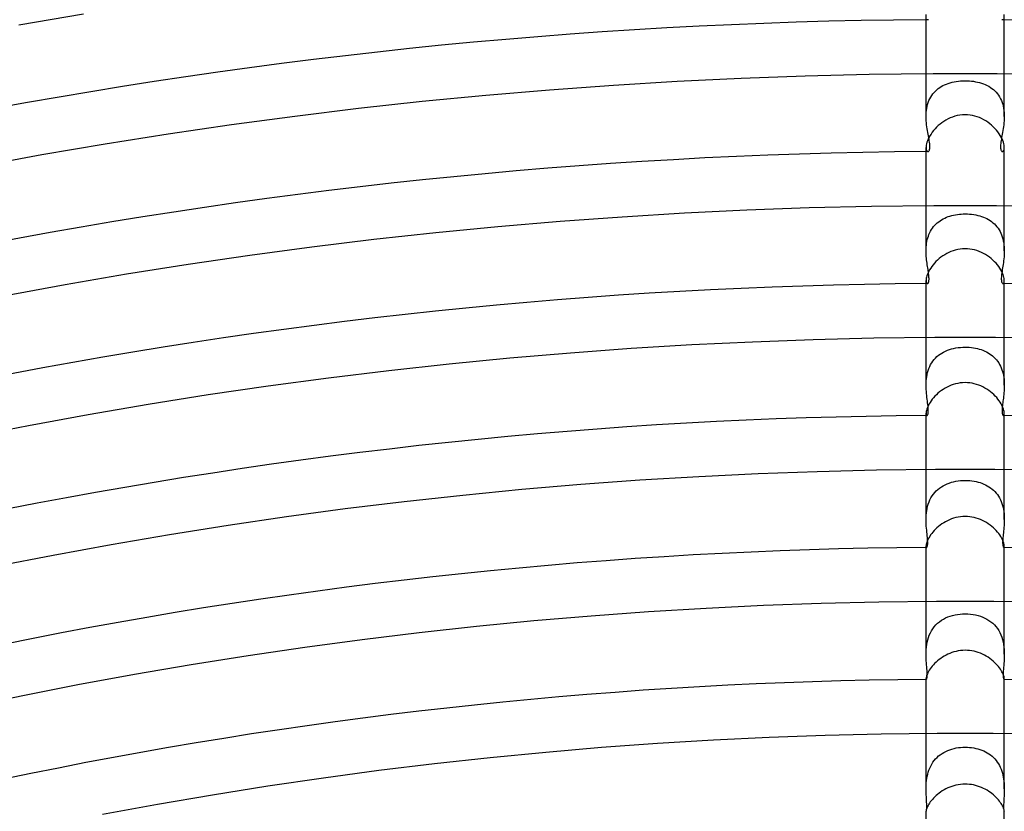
# Model space of a CAD drawing. Header units: millimetres. Extents: x -385 to 385, y -385 to 385.
# Tile 92 of 113: x -48 to 2, y 232 to 272. Entities that reach past the tile are written whole.
import ezdxf

# ---------------------------------------------------------------- set-up
doc = ezdxf.new("R2010")
doc.units = ezdxf.units.MM
doc.layers.add('HIDDEN', color=7, linetype='Continuous')
doc.layers.add('THICK', color=7, linetype='Continuous')

msp = doc.modelspace()

# ---------------------------------------------------------------- linework, layer by layer
at = {"layer": 'HIDDEN'}
for p, q in [((-2, 267.537), (-2, 269.743)), ((-0.67, 269.293), (-0.566, 269.316)), ((-0.566, 269.316), (-0.459, 269.335)), ((-0.459, 269.335), (-0.348, 269.35)), ((-0.348, 269.35), (-0.234, 269.361)), ((-0.234, 269.361), (-0.118, 269.368)), ((-0.118, 269.368), (0, 269.37)), ((0, 269.37), (0.108, 269.368)), ((0.108, 269.368), (0.216, 269.363)), ((0.216, 269.363), (0.323, 269.353)), ((0.323, 269.353), (0.428, 269.34)), ((0.428, 269.34), (0.533, 269.322)), ((0.533, 269.322), (0.636, 269.301)), ((2, 267.537), (2, 269.743)), ((-1.591, 268.77), (-1.525, 268.839)), ((-1.525, 268.839), (-1.455, 268.905)), ((-1.455, 268.905), (-1.381, 268.965)), ((-1.381, 268.965), (-1.303, 269.022)), ((-1.303, 269.022), (-1.222, 269.073)), ((-1.222, 269.073), (-1.137, 269.12)), ((-1.137, 269.12), (-1.049, 269.163)), ((-1.049, 269.163), (-0.959, 269.201)), ((-0.959, 269.201), (-0.866, 269.236)), ((-0.866, 269.236), (-0.77, 269.266)), ((-0.77, 269.266), (-0.67, 269.293)), ((0.636, 269.301), (0.737, 269.275)), ((0.737, 269.275), (0.836, 269.246)), ((0.836, 269.246), (0.932, 269.212)), ((0.932, 269.212), (1.025, 269.174)), ((1.025, 269.174), (1.116, 269.131)), ((1.116, 269.131), (1.203, 269.084)), ((1.203, 269.084), (1.287, 269.032)), ((1.287, 269.032), (1.367, 268.976)), ((1.367, 268.976), (1.443, 268.915)), ((1.443, 268.915), (1.515, 268.85)), ((1.515, 268.85), (1.583, 268.779)), ((-1.888, 268.259), (-1.851, 268.353)), ((-1.851, 268.353), (-1.81, 268.444)), ((-1.81, 268.444), (-1.763, 268.532)), ((-1.763, 268.532), (-1.71, 268.616)), ((-1.71, 268.616), (-1.653, 268.695)), ((-1.653, 268.695), (-1.591, 268.77)), ((1.583, 268.779), (1.646, 268.704)), ((1.646, 268.704), (1.705, 268.624)), ((1.705, 268.624), (1.758, 268.54)), ((1.758, 268.54), (1.806, 268.452)), ((1.806, 268.452), (1.849, 268.36)), ((1.849, 268.36), (1.886, 268.264)), ((-1.992, 267.747), (-1.981, 267.853)), ((-1.981, 267.853), (-1.966, 267.957)), ((-1.966, 267.957), (-1.945, 268.06)), ((-1.945, 268.06), (-1.919, 268.161)), ((-1.919, 268.161), (-1.888, 268.259)), ((1.886, 268.264), (1.918, 268.165)), ((1.918, 268.165), (1.944, 268.063)), ((1.944, 268.063), (1.965, 267.959)), ((1.965, 267.959), (1.981, 267.854)), ((1.981, 267.854), (1.992, 267.748)), ((-2, 267.535), (-1.998, 267.641)), ((-1.998, 267.428), (-2, 267.535)), ((-1.998, 267.641), (-1.992, 267.747)), ((-1.993, 267.322), (-1.998, 267.428)), ((-1.984, 267.217), (-1.993, 267.322)), ((1.993, 267.324), (1.984, 267.219)), ((1.992, 267.748), (1.998, 267.641)), ((1.998, 267.429), (1.993, 267.324)), ((1.998, 267.641), (2, 267.535)), ((2, 267.535), (1.998, 267.429)), ((-1.973, 267.114), (-1.984, 267.217)), ((-1.96, 267.012), (-1.973, 267.114)), ((-1.945, 266.913), (-1.96, 267.012)), ((-1.929, 266.816), (-1.945, 266.913)), ((-1.913, 266.723), (-1.929, 266.816)), ((1.93, 266.822), (1.914, 266.729)), ((1.946, 266.918), (1.93, 266.822)), ((1.96, 267.016), (1.946, 266.918)), ((1.973, 267.117), (1.96, 267.016)), ((1.984, 267.219), (1.973, 267.117)), ((-1.896, 266.631), (-1.913, 266.723)), ((-1.88, 266.544), (-1.896, 266.631)), ((-1.864, 266.459), (-1.88, 266.544)), ((-1.849, 266.377), (-1.864, 266.459)), ((-1.836, 266.297), (-1.849, 266.377)), ((-1.824, 266.22), (-1.836, 266.297)), ((1.837, 266.305), (1.825, 266.228)), ((1.85, 266.384), (1.837, 266.305)), ((1.865, 266.467), (1.85, 266.384)), ((1.881, 266.552), (1.865, 266.467)), ((1.897, 266.639), (1.881, 266.552)), ((1.914, 266.729), (1.897, 266.639)), ((-2, 265.954), (-1.997, 265.898)), ((-1.997, 265.898), (-1.989, 265.851)), ((-1.989, 265.851), (-1.977, 265.812)), ((-1.977, 265.812), (-1.961, 265.782)), ((-1.961, 265.782), (-1.943, 265.76)), ((-1.855, 265.77), (-1.841, 265.792)), ((-1.841, 265.792), (-1.828, 265.82)), ((-1.828, 265.82), (-1.818, 265.856)), ((-1.815, 266.146), (-1.824, 266.22)), ((-1.818, 265.856), (-1.81, 265.899)), ((-1.808, 266.076), (-1.815, 266.146)), ((-1.81, 265.899), (-1.806, 265.95)), ((-1.805, 266.01), (-1.808, 266.076)), ((-1.806, 265.95), (-1.805, 266.01)), ((1.809, 266.086), (1.805, 266.022)), ((1.805, 266.022), (1.806, 265.964)), ((1.806, 265.964), (1.809, 265.913)), ((1.816, 266.155), (1.809, 266.086)), ((1.809, 265.913), (1.815, 265.868)), ((1.815, 265.868), (1.825, 265.831)), ((1.825, 266.228), (1.816, 266.155)), ((1.825, 265.831), (1.837, 265.799)), ((1.837, 265.799), (1.851, 265.775)), ((1.943, 265.76), (1.961, 265.782)), ((1.961, 265.782), (1.977, 265.812)), ((1.977, 265.812), (1.989, 265.851)), ((1.989, 265.851), (1.997, 265.898)), ((1.997, 265.898), (2, 265.953)), ((-1.943, 265.76), (-1.923, 265.747)), ((-1.923, 265.747), (-1.903, 265.743)), ((-1.903, 265.743), (-1.886, 265.746)), ((-1.886, 265.746), (-1.87, 265.755)), ((-1.87, 265.755), (-1.855, 265.77)), ((1.851, 265.775), (1.867, 265.757)), ((1.867, 265.757), (1.885, 265.747)), ((1.885, 265.747), (1.903, 265.743)), ((1.903, 265.743), (1.924, 265.747)), ((1.924, 265.747), (1.943, 265.76)), ((-2, 260.668), (-2, 262.992)), ((2, 260.668), (2, 262.992)), ((-1.281, 262.21), (-1.204, 262.259)), ((-1.204, 262.259), (-1.124, 262.304)), ((-1.124, 262.304), (-1.041, 262.345)), ((-1.041, 262.345), (-0.955, 262.382)), ((-0.955, 262.382), (-0.867, 262.416)), ((-0.867, 262.416), (-0.777, 262.445)), ((-0.777, 262.445), (-0.685, 262.472)), ((-0.685, 262.472), (-0.59, 262.494)), ((-0.59, 262.494), (-0.494, 262.513)), ((-0.494, 262.513), (-0.397, 262.529)), ((-0.397, 262.529), (-0.299, 262.541)), ((-0.299, 262.541), (-0.2, 262.55)), ((-0.2, 262.55), (-0.1, 262.555)), ((-0.1, 262.555), (0, 262.556)), ((0, 262.556), (0.111, 262.554)), ((0.111, 262.554), (0.221, 262.548)), ((0.221, 262.548), (0.331, 262.537)), ((0.331, 262.537), (0.438, 262.523)), ((0.438, 262.523), (0.543, 262.504)), ((0.543, 262.504), (0.644, 262.482)), ((0.644, 262.482), (0.743, 262.456)), ((0.743, 262.456), (0.838, 262.426)), ((0.838, 262.426), (0.93, 262.392)), ((0.93, 262.392), (1.019, 262.355)), ((1.019, 262.355), (1.106, 262.313)), ((1.106, 262.313), (1.189, 262.268)), ((1.189, 262.268), (1.27, 262.218)), ((-1.77, 261.679), (-1.723, 261.758)), ((-1.723, 261.758), (-1.672, 261.834)), ((-1.672, 261.834), (-1.616, 261.906)), ((-1.616, 261.906), (-1.556, 261.975)), ((-1.556, 261.975), (-1.493, 262.04)), ((-1.493, 262.04), (-1.426, 262.1)), ((-1.426, 262.1), (-1.355, 262.157)), ((-1.355, 262.157), (-1.281, 262.21)), ((1.27, 262.218), (1.347, 262.163)), ((1.347, 262.163), (1.421, 262.105)), ((1.421, 262.105), (1.491, 262.041)), ((1.491, 262.041), (1.558, 261.973)), ((1.558, 261.973), (1.62, 261.901)), ((1.62, 261.901), (1.678, 261.825)), ((1.678, 261.825), (1.732, 261.744)), ((-1.938, 261.239), (-1.913, 261.331)), ((-1.913, 261.331), (-1.884, 261.422)), ((-1.884, 261.422), (-1.85, 261.511)), ((-1.85, 261.511), (-1.812, 261.597)), ((-1.812, 261.597), (-1.77, 261.679)), ((1.732, 261.744), (1.78, 261.66)), ((1.78, 261.66), (1.824, 261.571)), ((1.824, 261.571), (1.863, 261.479)), ((1.863, 261.479), (1.897, 261.383)), ((1.897, 261.383), (1.926, 261.285)), ((1.926, 261.285), (1.95, 261.185)), ((-2, 260.667), (-1.999, 260.762)), ((-1.999, 260.762), (-1.994, 260.858)), ((-1.994, 260.858), (-1.986, 260.954)), ((-1.986, 260.954), (-1.974, 261.05)), ((-1.974, 261.05), (-1.958, 261.145)), ((-1.958, 261.145), (-1.938, 261.239)), ((1.95, 261.185), (1.969, 261.083)), ((1.969, 261.083), (1.983, 260.98)), ((1.983, 260.98), (1.993, 260.876)), ((1.993, 260.876), (1.998, 260.772)), ((1.998, 260.772), (2, 260.668)), ((-1.999, 260.572), (-2, 260.667)), ((-1.995, 260.478), (-1.999, 260.572)), ((-1.988, 260.385), (-1.995, 260.478)), ((-1.98, 260.294), (-1.988, 260.385)), ((-1.971, 260.205), (-1.98, 260.294)), ((1.977, 260.26), (1.966, 260.162)), ((1.986, 260.359), (1.977, 260.26)), ((1.994, 260.46), (1.986, 260.359)), ((1.998, 260.563), (1.994, 260.46)), ((2, 260.668), (1.998, 260.563)), ((-1.96, 260.117), (-1.971, 260.205)), ((-1.948, 260.032), (-1.96, 260.117)), ((-1.936, 259.949), (-1.948, 260.032)), ((-1.924, 259.869), (-1.936, 259.949)), ((-1.911, 259.791), (-1.924, 259.869)), ((-1.899, 259.714), (-1.911, 259.791)), ((1.912, 259.795), (1.899, 259.709)), ((1.926, 259.884), (1.912, 259.795)), ((1.94, 259.974), (1.926, 259.884)), ((1.953, 260.067), (1.94, 259.974)), ((1.966, 260.162), (1.953, 260.067)), ((-1.888, 259.64), (-1.899, 259.714)), ((-1.877, 259.569), (-1.888, 259.64)), ((-1.868, 259.5), (-1.877, 259.569)), ((-1.86, 259.433), (-1.868, 259.5)), ((-1.854, 259.37), (-1.86, 259.433)), ((-1.85, 259.311), (-1.854, 259.37)), ((-1.848, 259.257), (-1.85, 259.311)), ((-1.848, 259.207), (-1.848, 259.257)), ((1.851, 259.329), (1.848, 259.267)), ((1.848, 259.267), (1.848, 259.211)), ((1.856, 259.397), (1.851, 259.329)), ((1.864, 259.47), (1.856, 259.397)), ((1.874, 259.546), (1.864, 259.47)), ((1.886, 259.626), (1.874, 259.546)), ((1.899, 259.709), (1.886, 259.626)), ((-2, 259.153), (-1.997, 259.105)), ((-1.997, 259.105), (-1.99, 259.065)), ((-1.99, 259.065), (-1.979, 259.033)), ((-1.979, 259.033), (-1.965, 259.011)), ((-1.965, 259.011), (-1.949, 258.997)), ((-1.949, 258.997), (-1.931, 258.993)), ((-1.931, 258.993), (-1.918, 258.996)), ((-1.918, 258.996), (-1.905, 259.004)), ((-1.905, 259.004), (-1.893, 259.017)), ((-1.893, 259.017), (-1.881, 259.036)), ((-1.881, 259.036), (-1.871, 259.06)), ((-1.871, 259.06), (-1.862, 259.089)), ((-1.862, 259.089), (-1.856, 259.123)), ((-1.856, 259.123), (-1.851, 259.163)), ((-1.851, 259.163), (-1.848, 259.207)), ((1.848, 259.211), (1.851, 259.161)), ((1.851, 259.161), (1.857, 259.117)), ((1.857, 259.117), (1.865, 259.079)), ((1.865, 259.079), (1.875, 259.048)), ((1.875, 259.048), (1.888, 259.024)), ((1.888, 259.024), (1.902, 259.007)), ((1.902, 259.007), (1.916, 258.996)), ((1.916, 258.996), (1.931, 258.993)), ((1.931, 258.993), (1.948, 258.997)), ((1.948, 258.997), (1.965, 259.011)), ((1.965, 259.011), (1.979, 259.033)), ((1.979, 259.033), (1.99, 259.064)), ((1.99, 259.064), (1.997, 259.104)), ((1.997, 259.104), (2, 259.153)), ((-2, 253.795), (-2, 256.242)), ((2, 253.795), (2, 256.242)), ((-0.479, 255.698), (-0.362, 255.716)), ((-0.362, 255.716), (-0.243, 255.729)), ((-0.243, 255.729), (-0.121, 255.737)), ((-0.121, 255.737), (0, 255.739)), ((0, 255.739), (0.105, 255.738)), ((0.105, 255.738), (0.21, 255.732)), ((0.21, 255.732), (0.315, 255.722)), ((0.315, 255.722), (0.419, 255.708)), ((-1.517, 255.183), (-1.442, 255.254)), ((-1.442, 255.254), (-1.362, 255.321)), ((-1.362, 255.321), (-1.279, 255.383)), ((-1.279, 255.383), (-1.192, 255.439)), ((-1.192, 255.439), (-1.101, 255.49)), ((-1.101, 255.49), (-1.006, 255.536)), ((-1.006, 255.536), (-0.909, 255.578)), ((-0.909, 255.578), (-0.807, 255.615)), ((-0.807, 255.615), (-0.701, 255.647)), ((-0.701, 255.647), (-0.592, 255.675)), ((-0.592, 255.675), (-0.479, 255.698)), ((0.419, 255.708), (0.522, 255.69)), ((0.522, 255.69), (0.623, 255.668)), ((0.623, 255.668), (0.721, 255.641)), ((0.721, 255.641), (0.817, 255.612)), ((0.817, 255.612), (0.91, 255.578)), ((0.91, 255.578), (0.999, 255.54)), ((0.999, 255.54), (1.086, 255.498)), ((1.086, 255.498), (1.17, 255.452)), ((1.17, 255.452), (1.25, 255.402)), ((1.25, 255.402), (1.327, 255.348)), ((1.327, 255.348), (1.401, 255.29)), ((1.401, 255.29), (1.471, 255.228)), ((1.471, 255.228), (1.537, 255.161)), ((-1.855, 254.652), (-1.813, 254.75)), ((-1.813, 254.75), (-1.765, 254.846)), ((-1.765, 254.846), (-1.711, 254.937)), ((-1.711, 254.937), (-1.651, 255.024)), ((-1.651, 255.024), (-1.586, 255.106)), ((-1.586, 255.106), (-1.517, 255.183)), ((1.537, 255.161), (1.599, 255.09)), ((1.599, 255.09), (1.658, 255.015)), ((1.658, 255.015), (1.712, 254.935)), ((1.712, 254.935), (1.761, 254.853)), ((1.761, 254.853), (1.805, 254.767)), ((1.805, 254.767), (1.845, 254.677)), ((-1.983, 254.12), (-1.968, 254.229)), ((-1.968, 254.229), (-1.948, 254.338)), ((-1.948, 254.338), (-1.923, 254.445)), ((-1.923, 254.445), (-1.892, 254.55)), ((-1.892, 254.55), (-1.855, 254.652)), ((1.845, 254.677), (1.88, 254.585)), ((1.88, 254.585), (1.91, 254.49)), ((1.91, 254.49), (1.936, 254.393)), ((1.936, 254.393), (1.957, 254.294)), ((1.957, 254.294), (1.973, 254.194)), ((-2, 253.794), (-1.998, 253.902)), ((-1.998, 253.684), (-2, 253.794)), ((-1.998, 253.902), (-1.993, 254.011)), ((-1.993, 254.011), (-1.983, 254.12)), ((1.973, 254.194), (1.986, 254.094)), ((1.986, 254.094), (1.994, 253.993)), ((1.994, 253.993), (1.999, 253.893)), ((1.999, 253.893), (2, 253.794)), ((2, 253.794), (1.999, 253.695)), ((-1.994, 253.577), (-1.998, 253.684)), ((-1.986, 253.471), (-1.994, 253.577)), ((-1.977, 253.368), (-1.986, 253.471)), ((-1.966, 253.268), (-1.977, 253.368)), ((-1.955, 253.17), (-1.966, 253.268)), ((1.961, 253.222), (1.951, 253.135)), ((1.971, 253.312), (1.961, 253.222)), ((1.981, 253.405), (1.971, 253.312)), ((1.988, 253.499), (1.981, 253.405)), ((1.995, 253.596), (1.988, 253.499)), ((1.999, 253.695), (1.995, 253.596)), ((-1.943, 253.075), (-1.955, 253.17)), ((-1.931, 252.983), (-1.943, 253.075)), ((-1.919, 252.894), (-1.931, 252.983)), ((-1.909, 252.809), (-1.919, 252.894)), ((-1.899, 252.728), (-1.909, 252.809)), ((-1.892, 252.652), (-1.899, 252.728)), ((1.901, 252.743), (1.894, 252.673)), ((1.909, 252.816), (1.901, 252.743)), ((1.919, 252.891), (1.909, 252.816)), ((1.929, 252.97), (1.919, 252.891)), ((1.94, 253.051), (1.929, 252.97)), ((1.951, 253.135), (1.94, 253.051)), ((-2, 252.358), (-1.998, 252.323)), ((-1.998, 252.323), (-1.994, 252.294)), ((-1.994, 252.294), (-1.986, 252.271)), ((-1.986, 252.271), (-1.977, 252.255)), ((-1.977, 252.255), (-1.966, 252.246)), ((-1.966, 252.246), (-1.955, 252.242)), ((-1.955, 252.242), (-1.943, 252.246)), ((-1.943, 252.246), (-1.931, 252.256)), ((-1.931, 252.256), (-1.919, 252.272)), ((-1.919, 252.272), (-1.909, 252.296)), ((-1.909, 252.296), (-1.9, 252.327)), ((-1.9, 252.327), (-1.892, 252.365)), ((-1.888, 252.582), (-1.892, 252.652)), ((-1.892, 252.365), (-1.888, 252.409)), ((-1.885, 252.518), (-1.888, 252.582)), ((-1.888, 252.409), (-1.885, 252.461)), ((-1.885, 252.461), (-1.885, 252.518)), ((1.886, 252.545), (1.885, 252.487)), ((1.885, 252.487), (1.886, 252.434)), ((1.889, 252.607), (1.886, 252.545)), ((1.886, 252.434), (1.89, 252.387)), ((1.894, 252.673), (1.889, 252.607)), ((1.89, 252.387), (1.895, 252.347)), ((1.895, 252.347), (1.903, 252.314)), ((1.903, 252.314), (1.912, 252.288)), ((1.912, 252.288), (1.922, 252.268)), ((1.922, 252.268), (1.933, 252.254)), ((1.933, 252.254), (1.944, 252.245)), ((1.944, 252.245), (1.955, 252.242)), ((1.955, 252.242), (1.966, 252.246)), ((1.966, 252.246), (1.977, 252.255)), ((1.977, 252.255), (1.986, 252.271)), ((1.986, 252.271), (1.993, 252.294)), ((1.993, 252.294), (1.998, 252.322)), ((1.998, 252.322), (2, 252.358)), ((-2, 246.917), (-2, 249.492)), ((2, 246.917), (2, 249.492)), ((-1.122, 248.651), (-1.022, 248.703)), ((-1.022, 248.703), (-0.919, 248.749)), ((-0.919, 248.749), (-0.812, 248.789)), ((-0.812, 248.789), (-0.702, 248.824)), ((-0.702, 248.824), (-0.589, 248.854)), ((-0.589, 248.854), (-0.474, 248.878)), ((-0.474, 248.878), (-0.357, 248.896)), ((-0.357, 248.896), (-0.239, 248.91)), ((-0.239, 248.91), (-0.12, 248.918)), ((-0.12, 248.918), (0, 248.92)), ((0, 248.92), (0.116, 248.918)), ((0.116, 248.918), (0.231, 248.91)), ((0.231, 248.91), (0.343, 248.898)), ((0.343, 248.898), (0.452, 248.882)), ((0.452, 248.882), (0.558, 248.861)), ((0.558, 248.861), (0.66, 248.836)), ((0.66, 248.836), (0.76, 248.807)), ((0.76, 248.807), (0.856, 248.773)), ((0.856, 248.773), (0.949, 248.736)), ((0.949, 248.736), (1.04, 248.694)), ((1.04, 248.694), (1.128, 248.648)), ((-1.692, 248.125), (-1.627, 248.217)), ((-1.627, 248.217), (-1.556, 248.304)), ((-1.556, 248.304), (-1.479, 248.385)), ((-1.479, 248.385), (-1.397, 248.46)), ((-1.397, 248.46), (-1.31, 248.529)), ((-1.31, 248.529), (-1.218, 248.593)), ((-1.218, 248.593), (-1.122, 248.651)), ((1.128, 248.648), (1.213, 248.597)), ((1.213, 248.597), (1.294, 248.541)), ((1.294, 248.541), (1.372, 248.481)), ((1.372, 248.481), (1.447, 248.416)), ((1.447, 248.416), (1.517, 248.346)), ((1.517, 248.346), (1.583, 248.272)), ((1.583, 248.272), (1.644, 248.193)), ((1.644, 248.193), (1.701, 248.11)), ((-1.92, 247.601), (-1.887, 247.713)), ((-1.887, 247.713), (-1.847, 247.822)), ((-1.847, 247.822), (-1.802, 247.927)), ((-1.802, 247.927), (-1.75, 248.028)), ((-1.75, 248.028), (-1.692, 248.125)), ((1.701, 248.11), (1.753, 248.023)), ((1.753, 248.023), (1.8, 247.932)), ((1.8, 247.932), (1.841, 247.837)), ((1.841, 247.837), (1.878, 247.74)), ((1.878, 247.74), (1.909, 247.641)), ((-1.993, 247.143), (-1.982, 247.258)), ((-1.982, 247.258), (-1.967, 247.373)), ((-1.967, 247.373), (-1.946, 247.488)), ((-1.946, 247.488), (-1.92, 247.601)), ((1.909, 247.641), (1.935, 247.539)), ((1.935, 247.539), (1.957, 247.435)), ((1.957, 247.435), (1.973, 247.331)), ((1.973, 247.331), (1.986, 247.227)), ((1.986, 247.227), (1.994, 247.123)), ((-2, 246.917), (-1.998, 247.029)), ((-1.998, 246.804), (-2, 246.917)), ((-1.998, 247.029), (-1.993, 247.143)), ((-1.994, 246.693), (-1.998, 246.804)), ((-1.987, 246.585), (-1.994, 246.693)), ((1.995, 246.712), (1.989, 246.613)), ((1.994, 247.123), (1.999, 247.019)), ((1.999, 246.813), (1.995, 246.712)), ((1.999, 247.019), (2, 246.916)), ((2, 246.916), (1.999, 246.813)), ((-1.979, 246.479), (-1.987, 246.585)), ((-1.969, 246.377), (-1.979, 246.479)), ((-1.959, 246.277), (-1.969, 246.377)), ((-1.949, 246.182), (-1.959, 246.277)), ((-1.939, 246.091), (-1.949, 246.182)), ((1.946, 246.157), (1.938, 246.074)), ((1.955, 246.243), (1.946, 246.157)), ((1.964, 246.331), (1.955, 246.243)), ((1.973, 246.422), (1.964, 246.331)), ((1.982, 246.516), (1.973, 246.422)), ((1.989, 246.613), (1.982, 246.516)), ((-1.931, 246.004), (-1.939, 246.091)), ((-1.924, 245.924), (-1.931, 246.004)), ((-1.919, 245.849), (-1.924, 245.924)), ((-1.922, 245.618), (-1.918, 245.666)), ((-1.917, 245.781), (-1.919, 245.849)), ((-1.918, 245.666), (-1.916, 245.72)), ((-1.916, 245.72), (-1.917, 245.781)), ((1.919, 245.848), (1.916, 245.782)), ((1.916, 245.782), (1.916, 245.722)), ((1.916, 245.722), (1.918, 245.669)), ((1.918, 245.669), (1.922, 245.622)), ((1.924, 245.919), (1.919, 245.848)), ((1.93, 245.995), (1.924, 245.919)), ((1.938, 246.074), (1.93, 245.995)), ((-2, 245.567), (-1.999, 245.544)), ((-1.999, 245.544), (-1.996, 245.526)), ((-1.996, 245.526), (-1.992, 245.511)), ((-1.992, 245.511), (-1.987, 245.5)), ((-1.987, 245.5), (-1.98, 245.494)), ((-1.98, 245.494), (-1.973, 245.492)), ((-1.973, 245.492), (-1.964, 245.495)), ((-1.964, 245.495), (-1.954, 245.506)), ((-1.954, 245.506), (-1.945, 245.523)), ((-1.945, 245.523), (-1.936, 245.547)), ((-1.936, 245.547), (-1.928, 245.579)), ((-1.928, 245.579), (-1.922, 245.618)), ((1.922, 245.622), (1.928, 245.583)), ((1.928, 245.583), (1.935, 245.55)), ((1.935, 245.55), (1.944, 245.525)), ((1.944, 245.525), (1.953, 245.507)), ((1.953, 245.507), (1.963, 245.496)), ((1.963, 245.496), (1.973, 245.492)), ((1.973, 245.492), (1.98, 245.494)), ((1.98, 245.494), (1.987, 245.5)), ((1.987, 245.5), (1.992, 245.511)), ((1.992, 245.511), (1.996, 245.526)), ((1.996, 245.526), (1.999, 245.544)), ((1.999, 245.544), (2, 245.567)), ((-2, 240.032), (-2, 242.742)), ((2, 240.032), (2, 242.742)), ((-1.411, 241.613), (-1.316, 241.691)), ((-1.316, 241.691), (-1.216, 241.763)), ((-1.216, 241.763), (-1.111, 241.827)), ((-1.111, 241.827), (-1, 241.885)), ((-1, 241.885), (-0.886, 241.935)), ((-0.886, 241.935), (-0.767, 241.979)), ((-0.767, 241.979), (-0.645, 242.015)), ((-0.645, 242.015), (-0.52, 242.045)), ((-0.52, 242.045), (-0.392, 242.068)), ((-0.392, 242.068), (-0.262, 242.085)), ((-0.262, 242.085), (-0.131, 242.095)), ((-0.131, 242.095), (0, 242.098)), ((0, 242.098), (0.134, 242.095)), ((0.134, 242.095), (0.268, 242.084)), ((0.268, 242.084), (0.401, 242.067)), ((0.401, 242.067), (0.531, 242.043)), ((0.531, 242.043), (0.657, 242.012)), ((0.657, 242.012), (0.778, 241.975)), ((0.778, 241.975), (0.895, 241.931)), ((0.895, 241.931), (1.007, 241.881)), ((1.007, 241.881), (1.115, 241.825)), ((1.115, 241.825), (1.217, 241.762)), ((1.217, 241.762), (1.315, 241.693)), ((1.315, 241.693), (1.407, 241.616)), ((-1.833, 241.008), (-1.781, 241.123)), ((-1.781, 241.123), (-1.721, 241.232)), ((-1.721, 241.232), (-1.655, 241.336)), ((-1.655, 241.336), (-1.581, 241.434)), ((-1.581, 241.434), (-1.499, 241.527)), ((-1.499, 241.527), (-1.411, 241.613)), ((1.407, 241.616), (1.494, 241.532)), ((1.494, 241.532), (1.575, 241.442)), ((1.575, 241.442), (1.649, 241.345)), ((1.649, 241.345), (1.715, 241.242)), ((1.715, 241.242), (1.775, 241.134)), ((1.775, 241.134), (1.827, 241.02)), ((-1.965, 240.52), (-1.943, 240.645)), ((-1.943, 240.645), (-1.913, 240.768)), ((-1.913, 240.768), (-1.877, 240.889)), ((-1.877, 240.889), (-1.833, 241.008)), ((1.827, 241.02), (1.872, 240.902)), ((1.872, 240.902), (1.91, 240.78)), ((1.91, 240.78), (1.94, 240.656)), ((1.94, 240.656), (1.964, 240.531)), ((-2, 240.033), (-1.998, 240.152)), ((-1.998, 240.152), (-1.992, 240.273)), ((-1.992, 240.273), (-1.982, 240.396)), ((-1.982, 240.396), (-1.965, 240.52)), ((1.964, 240.531), (1.981, 240.404)), ((1.981, 240.404), (1.992, 240.279)), ((1.992, 240.279), (1.998, 240.154)), ((1.998, 240.154), (2, 240.032)), ((-1.998, 239.915), (-2, 240.033)), ((-1.994, 239.801), (-1.998, 239.915)), ((-1.988, 239.69), (-1.994, 239.801)), ((-1.981, 239.583), (-1.988, 239.69)), ((1.987, 239.671), (1.979, 239.56)), ((1.994, 239.787), (1.987, 239.671)), ((1.998, 239.908), (1.994, 239.787)), ((2, 240.032), (1.998, 239.908)), ((-1.972, 239.48), (-1.981, 239.583)), ((-1.964, 239.381), (-1.972, 239.48)), ((-1.957, 239.288), (-1.964, 239.381)), ((-1.951, 239.201), (-1.957, 239.288)), ((-1.946, 239.121), (-1.951, 239.201)), ((-1.943, 239.048), (-1.946, 239.121)), ((1.949, 239.17), (1.945, 239.089)), ((1.955, 239.257), (1.949, 239.17)), ((1.962, 239.352), (1.955, 239.257)), ((1.97, 239.453), (1.962, 239.352)), ((1.979, 239.56), (1.97, 239.453)), ((-2, 238.783), (-2, 238.771)), ((-2, 238.771), (-1.998, 238.76)), ((-1.998, 238.76), (-1.996, 238.752)), ((-1.996, 238.752), (-1.993, 238.746)), ((-1.993, 238.746), (-1.99, 238.743)), ((-1.99, 238.743), (-1.987, 238.742)), ((-1.987, 238.742), (-1.98, 238.745)), ((-1.98, 238.745), (-1.972, 238.756)), ((-1.972, 238.756), (-1.965, 238.773)), ((-1.965, 238.773), (-1.958, 238.799)), ((-1.958, 238.799), (-1.952, 238.832)), ((-1.952, 238.832), (-1.947, 238.874)), ((-1.947, 238.874), (-1.943, 238.924)), ((-1.942, 238.982), (-1.943, 239.048)), ((-1.943, 238.924), (-1.942, 238.982)), ((1.945, 239.089), (1.942, 239.016)), ((1.942, 239.016), (1.942, 238.951)), ((1.942, 238.951), (1.945, 238.894)), ((1.945, 238.894), (1.95, 238.846)), ((1.95, 238.846), (1.956, 238.808)), ((1.956, 238.808), (1.963, 238.779)), ((1.963, 238.779), (1.971, 238.758)), ((1.971, 238.758), (1.979, 238.746)), ((1.979, 238.746), (1.987, 238.742)), ((1.987, 238.742), (1.99, 238.743)), ((1.99, 238.743), (1.993, 238.746)), ((1.993, 238.746), (1.996, 238.752)), ((1.996, 238.752), (1.998, 238.76)), ((1.998, 238.76), (2, 238.77)), ((2, 238.77), (2, 238.783)), ((-2, 233.139), (-2, 235.992)), ((2, 233.139), (2, 235.992)), ((-0.99, 235.059), (-0.889, 235.104)), ((-0.889, 235.104), (-0.785, 235.144)), ((-0.785, 235.144), (-0.678, 235.179)), ((-0.678, 235.179), (-0.569, 235.208)), ((-0.569, 235.208), (-0.458, 235.232)), ((-0.458, 235.232), (-0.345, 235.25)), ((-0.345, 235.25), (-0.231, 235.263)), ((-0.231, 235.263), (-0.116, 235.271)), ((-0.116, 235.271), (0, 235.274)), ((0, 235.274), (0.11, 235.272)), ((0.11, 235.272), (0.219, 235.265)), ((0.219, 235.265), (0.328, 235.253)), ((0.328, 235.253), (0.436, 235.236)), ((0.436, 235.236), (0.543, 235.214)), ((0.543, 235.214), (0.648, 235.188)), ((0.648, 235.188), (0.75, 235.156)), ((0.75, 235.156), (0.849, 235.121)), ((0.849, 235.121), (0.945, 235.08)), ((0.945, 235.08), (1.037, 235.035)), ((-1.65, 234.498), (-1.585, 234.586)), ((-1.585, 234.586), (-1.514, 234.67)), ((-1.514, 234.67), (-1.438, 234.749)), ((-1.438, 234.749), (-1.357, 234.822)), ((-1.357, 234.822), (-1.271, 234.89)), ((-1.271, 234.89), (-1.182, 234.952)), ((-1.182, 234.952), (-1.088, 235.008)), ((-1.088, 235.008), (-0.99, 235.059)), ((1.037, 235.035), (1.126, 234.986)), ((1.126, 234.986), (1.212, 234.932)), ((1.212, 234.932), (1.293, 234.873)), ((1.293, 234.873), (1.371, 234.81)), ((1.371, 234.81), (1.445, 234.742)), ((1.445, 234.742), (1.514, 234.67)), ((1.514, 234.67), (1.58, 234.593)), ((1.58, 234.593), (1.641, 234.511)), ((-1.888, 233.998), (-1.852, 234.103)), ((-1.852, 234.103), (-1.811, 234.207)), ((-1.811, 234.207), (-1.763, 234.307)), ((-1.763, 234.307), (-1.709, 234.405)), ((-1.709, 234.405), (-1.65, 234.498)), ((1.641, 234.511), (1.697, 234.425)), ((1.697, 234.425), (1.748, 234.335)), ((1.748, 234.335), (1.794, 234.243)), ((1.794, 234.243), (1.835, 234.148)), ((1.835, 234.148), (1.871, 234.05)), ((-1.977, 233.563), (-1.962, 233.671)), ((-1.962, 233.671), (-1.943, 233.78)), ((-1.943, 233.78), (-1.918, 233.89)), ((-1.918, 233.89), (-1.888, 233.998)), ((1.871, 234.05), (1.902, 233.949)), ((1.902, 233.949), (1.928, 233.847)), ((1.928, 233.847), (1.95, 233.744)), ((1.95, 233.744), (1.967, 233.641)), ((1.967, 233.641), (1.98, 233.538)), ((-2, 233.139), (-1.999, 233.243)), ((-1.999, 233.033), (-2, 233.139)), ((-1.999, 233.243), (-1.995, 233.348)), ((-1.995, 233.348), (-1.988, 233.455)), ((-1.988, 233.455), (-1.977, 233.563)), ((1.98, 233.538), (1.989, 233.436)), ((1.989, 233.436), (1.996, 233.335)), ((1.996, 233.335), (1.999, 233.236)), ((1.999, 233.236), (2, 233.138)), ((2, 233.138), (1.999, 233.04)), ((-1.996, 232.929), (-1.999, 233.033)), ((-1.991, 232.828), (-1.996, 232.929)), ((-1.986, 232.731), (-1.991, 232.828)), ((-1.981, 232.638), (-1.986, 232.731)), ((-1.975, 232.548), (-1.981, 232.638)), ((1.978, 232.588), (1.973, 232.507)), ((1.983, 232.673), (1.978, 232.588)), ((1.988, 232.76), (1.983, 232.673)), ((1.993, 232.851), (1.988, 232.76)), ((1.996, 232.944), (1.993, 232.851)), ((1.999, 233.04), (1.996, 232.944)), ((-1.971, 232.463), (-1.975, 232.548)), ((-1.975, 232.05), (-1.97, 232.085)), ((-1.967, 232.383), (-1.971, 232.463)), ((-1.97, 232.085), (-1.967, 232.128)), ((-1.964, 232.308), (-1.967, 232.383)), ((-1.967, 232.128), (-1.964, 232.179)), ((-1.963, 232.24), (-1.964, 232.308)), ((-1.964, 232.179), (-1.963, 232.24)), ((1.964, 232.29), (1.963, 232.228)), ((1.963, 232.228), (1.964, 232.173)), ((1.966, 232.357), (1.964, 232.29)), ((1.964, 232.173), (1.967, 232.126)), ((1.969, 232.43), (1.966, 232.357)), ((1.967, 232.126), (1.97, 232.085)), ((1.973, 232.507), (1.969, 232.43)), ((1.97, 232.085), (1.975, 232.051)), ((-2, 232.008), (-2, 232.003)), ((-2, 232.003), (-1.999, 231.999)), ((-1.999, 231.999), (-1.999, 231.995)), ((-1.999, 231.995), (-1.998, 231.993)), ((-1.998, 231.993), (-1.997, 231.992)), ((-1.997, 231.992), (-1.995, 231.991)), ((-1.995, 231.991), (-1.991, 231.995)), ((-1.991, 231.995), (-1.986, 232.006)), ((-1.986, 232.006), (-1.98, 232.024)), ((-1.98, 232.024), (-1.975, 232.05)), ((1.975, 232.051), (1.98, 232.025)), ((1.98, 232.025), (1.986, 232.006)), ((1.986, 232.006), (1.991, 231.995)), ((1.991, 231.995), (1.995, 231.991)), ((1.995, 231.991), (1.997, 231.992)), ((1.997, 231.992), (1.998, 231.993)), ((1.998, 231.993), (1.999, 231.995)), ((1.999, 231.999), (2, 232.003)), ((1.999, 231.995), (1.999, 231.999)), ((2, 232.003), (2, 232.008))]:
    msp.add_line(p, q, dxfattribs=at)
for radius, start, end in [(272.5, 90.39303, 90.42053), (272.5, 89.57949, 89.60699), (265.75, 90.41028, 90.43119), (265.75, 89.56877, 89.58969), (259, 90.42724, 90.44242), (259, 89.55754, 89.57273), (252.25, 90.44397, 90.45428), (252.25, 89.54574, 89.556), (245.5, 90.46047, 90.46677), (245.5, 89.53325, 89.53955)]:
    msp.add_arc((0, 0), radius, start, end, dxfattribs=at)
at = {"layer": 'THICK'}
for p, q in [((-48.381, 272.234), (-45.075, 272.801)), ((-2, 269.743), (-2, 272.758)), ((2, 269.743), (2, 272.758)), ((-17.983, 269.15), (-14.717, 269.348)), ((-14.717, 269.348), (-11.449, 269.507)), ((-11.449, 269.507), (-8.179, 269.626)), ((-8.179, 269.626), (-4.908, 269.705)), ((-4.908, 269.705), (-1.636, 269.745)), ((-1.636, 269.745), (1.636, 269.745)), ((1.636, 269.745), (4.908, 269.705)), ((-24.506, 268.635), (-21.246, 268.912)), ((-21.246, 268.912), (-17.983, 269.15)), ((-31.015, 267.961), (-27.763, 268.318)), ((-27.763, 268.318), (-24.506, 268.635)), ((-34.263, 267.565), (-31.015, 267.961)), ((-37.506, 267.13), (-34.263, 267.565)), ((-1.087, 267.291), (-1.187, 267.222)), ((-0.983, 267.355), (-1.087, 267.291)), ((-0.876, 267.414), (-0.983, 267.355)), ((-0.765, 267.467), (-0.876, 267.414)), ((-0.65, 267.513), (-0.765, 267.467)), ((-0.531, 267.552), (-0.65, 267.513)), ((-0.406, 267.585), (-0.531, 267.552)), ((-0.275, 267.61), (-0.406, 267.585)), ((-0.14, 267.625), (-0.275, 267.61)), ((0, 267.631), (-0.14, 267.625)), ((0.124, 267.627), (0, 267.631)), ((0.247, 267.614), (0.124, 267.627)), ((0.369, 267.593), (0.247, 267.614)), ((0.489, 267.564), (0.369, 267.593)), ((0.608, 267.528), (0.489, 267.564)), ((0.724, 267.484), (0.608, 267.528)), ((0.837, 267.433), (0.724, 267.484)), ((0.947, 267.376), (0.837, 267.433)), ((1.053, 267.313), (0.947, 267.376)), ((1.155, 267.245), (1.053, 267.313)), ((-40.743, 266.655), (-37.506, 267.13)), ((-1.614, 266.819), (-1.683, 266.731)), ((-1.54, 266.905), (-1.614, 266.819)), ((-1.459, 266.989), (-1.54, 266.905)), ((-1.373, 267.071), (-1.459, 266.989)), ((-1.282, 267.148), (-1.373, 267.071)), ((-1.187, 267.222), (-1.282, 267.148)), ((1.253, 267.172), (1.155, 267.245)), ((1.347, 267.094), (1.253, 267.172)), ((1.436, 267.013), (1.347, 267.094)), ((1.519, 266.928), (1.436, 267.013)), ((1.597, 266.84), (1.519, 266.928)), ((1.668, 266.751), (1.597, 266.84)), ((-43.975, 266.141), (-40.743, 266.655)), ((-1.927, 266.298), (-1.954, 266.219)), ((-1.892, 266.381), (-1.927, 266.298)), ((-1.85, 266.467), (-1.892, 266.381)), ((-1.801, 266.554), (-1.85, 266.467)), ((-1.745, 266.643), (-1.801, 266.554)), ((-1.683, 266.731), (-1.745, 266.643)), ((1.733, 266.661), (1.668, 266.751)), ((1.791, 266.571), (1.733, 266.661)), ((1.843, 266.481), (1.791, 266.571)), ((1.886, 266.394), (1.843, 266.481)), ((1.923, 266.309), (1.886, 266.394)), ((1.952, 266.227), (1.923, 266.309)), ((-47.2, 265.589), (-43.975, 266.141)), ((-1.997, 266.011), (-2, 265.954)), ((-2, 262.992), (-2, 265.954)), ((-1.989, 266.075), (-1.997, 266.011)), ((-1.975, 266.144), (-1.989, 266.075)), ((-1.954, 266.219), (-1.975, 266.144)), ((1.974, 266.15), (1.952, 266.227)), ((1.989, 266.078), (1.974, 266.15)), ((1.997, 266.013), (1.989, 266.078)), ((2, 265.953), (1.997, 266.013)), ((2, 262.992), (2, 265.954)), ((-50.418, 264.996), (-47.2, 265.589)), ((-14.348, 262.608), (-11.162, 262.763)), ((-11.162, 262.763), (-7.974, 262.879)), ((-7.974, 262.879), (-4.785, 262.956)), ((-4.785, 262.956), (-1.595, 262.995)), ((-1.595, 262.995), (1.595, 262.995)), ((1.595, 262.995), (4.785, 262.956)), ((-20.714, 262.183), (-17.533, 262.415)), ((-17.533, 262.415), (-14.348, 262.608)), ((-27.068, 261.603), (-23.893, 261.912)), ((-23.893, 261.912), (-20.714, 262.183)), ((-33.406, 260.87), (-30.239, 261.256)), ((-30.239, 261.256), (-27.068, 261.603)), ((-36.567, 260.445), (-33.406, 260.87)), ((-0.26, 260.758), (-0.384, 260.736)), ((-0.132, 260.771), (-0.26, 260.758)), ((0, 260.776), (-0.132, 260.771)), ((0.123, 260.772), (0, 260.776)), ((0.244, 260.76), (0.123, 260.772)), ((0.365, 260.74), (0.244, 260.76)), ((-39.724, 259.983), (-36.567, 260.445)), ((-1.328, 260.269), (-1.414, 260.194)), ((-1.237, 260.341), (-1.328, 260.269)), ((-1.143, 260.408), (-1.237, 260.341)), ((-1.045, 260.471), (-1.143, 260.408)), ((-0.944, 260.53), (-1.045, 260.471)), ((-0.839, 260.583), (-0.944, 260.53)), ((-0.731, 260.63), (-0.839, 260.583)), ((-0.62, 260.672), (-0.731, 260.63)), ((-0.504, 260.707), (-0.62, 260.672)), ((-0.384, 260.736), (-0.504, 260.707)), ((0.484, 260.713), (0.365, 260.74)), ((0.602, 260.678), (0.484, 260.713)), ((0.716, 260.636), (0.602, 260.678)), ((0.828, 260.588), (0.716, 260.636)), ((0.936, 260.534), (0.828, 260.588)), ((1.041, 260.474), (0.936, 260.534)), ((1.142, 260.409), (1.041, 260.474)), ((1.238, 260.34), (1.142, 260.409)), ((1.331, 260.267), (1.238, 260.34)), ((1.418, 260.19), (1.331, 260.267)), ((-42.874, 259.482), (-39.724, 259.983)), ((-1.764, 259.786), (-1.816, 259.703)), ((-1.705, 259.87), (-1.764, 259.786)), ((-1.641, 259.953), (-1.705, 259.87)), ((-1.57, 260.035), (-1.641, 259.953)), ((-1.495, 260.116), (-1.57, 260.035)), ((-1.414, 260.194), (-1.495, 260.116)), ((1.5, 260.11), (1.418, 260.19)), ((1.577, 260.028), (1.5, 260.11)), ((1.647, 259.945), (1.577, 260.028)), ((1.712, 259.861), (1.647, 259.945)), ((1.77, 259.777), (1.712, 259.861)), ((1.822, 259.693), (1.77, 259.777)), ((-46.019, 258.943), (-42.874, 259.482)), ((-1.99, 259.261), (-1.998, 259.204)), ((-1.977, 259.324), (-1.99, 259.261)), ((-1.958, 259.392), (-1.977, 259.324)), ((-1.932, 259.465), (-1.958, 259.392)), ((-1.9, 259.542), (-1.932, 259.465)), ((-1.862, 259.621), (-1.9, 259.542)), ((-1.816, 259.703), (-1.862, 259.621)), ((1.866, 259.612), (1.822, 259.693)), ((1.904, 259.533), (1.866, 259.612)), ((1.935, 259.457), (1.904, 259.533)), ((1.96, 259.386), (1.935, 259.457)), ((1.978, 259.319), (1.96, 259.386)), ((1.991, 259.258), (1.978, 259.319)), ((1.998, 259.202), (1.991, 259.258)), ((-49.156, 258.365), (-46.019, 258.943)), ((-1.998, 259.204), (-2, 259.153)), ((-2, 256.242), (-2, 259.153)), ((2, 259.153), (1.998, 259.202)), ((2, 256.242), (2, 259.154)), ((-4.662, 256.208), (-1.554, 256.245)), ((-1.554, 256.245), (1.554, 256.245)), ((1.554, 256.245), (4.662, 256.208)), ((-17.083, 255.68), (-13.98, 255.868)), ((-13.98, 255.868), (-10.876, 256.019)), ((-10.876, 256.019), (-7.769, 256.132)), ((-7.769, 256.132), (-4.662, 256.208)), ((-23.28, 255.19), (-20.183, 255.454)), ((-20.183, 255.454), (-17.083, 255.68)), ((-29.463, 254.551), (-26.373, 254.889)), ((-26.373, 254.889), (-23.28, 255.19)), ((-32.548, 254.174), (-29.463, 254.551)), ((-38.704, 253.31), (-35.629, 253.761)), ((-35.629, 253.761), (-32.548, 254.174)), ((-0.824, 253.743), (-0.927, 253.693)), ((-0.718, 253.787), (-0.824, 253.743)), ((-0.608, 253.826), (-0.718, 253.787)), ((-0.494, 253.86), (-0.608, 253.826)), ((-0.376, 253.887), (-0.494, 253.86)), ((-0.254, 253.907), (-0.376, 253.887)), ((-0.129, 253.92), (-0.254, 253.907)), ((0, 253.924), (-0.129, 253.92)), ((0.118, 253.92), (0, 253.924)), ((0.235, 253.91), (0.118, 253.92)), ((0.351, 253.892), (0.235, 253.91)), ((0.466, 253.867), (0.351, 253.892)), ((0.58, 253.835), (0.466, 253.867)), ((0.691, 253.797), (0.58, 253.835)), ((0.8, 253.753), (0.691, 253.797)), ((0.905, 253.704), (0.8, 253.753)), ((1.008, 253.649), (0.905, 253.704)), ((-41.774, 252.822), (-38.704, 253.31)), ((-1.546, 253.228), (-1.616, 253.15)), ((-1.471, 253.303), (-1.546, 253.228)), ((-1.391, 253.377), (-1.471, 253.303)), ((-1.306, 253.447), (-1.391, 253.377)), ((-1.217, 253.515), (-1.306, 253.447)), ((-1.124, 253.578), (-1.217, 253.515)), ((-1.027, 253.638), (-1.124, 253.578)), ((-0.927, 253.693), (-1.027, 253.638)), ((1.107, 253.589), (1.008, 253.649)), ((1.202, 253.525), (1.107, 253.589)), ((1.294, 253.457), (1.202, 253.525)), ((1.38, 253.386), (1.294, 253.457)), ((1.462, 253.311), (1.38, 253.386)), ((1.54, 253.235), (1.462, 253.311)), ((1.611, 253.156), (1.54, 253.235)), ((-44.837, 252.297), (-41.774, 252.822)), ((-1.88, 252.765), (-1.914, 252.693)), ((-1.84, 252.839), (-1.88, 252.765)), ((-1.793, 252.916), (-1.84, 252.839)), ((-1.74, 252.994), (-1.793, 252.916)), ((-1.681, 253.072), (-1.74, 252.994)), ((-1.616, 253.15), (-1.681, 253.072)), ((1.677, 253.077), (1.611, 253.156)), ((1.737, 252.998), (1.677, 253.077)), ((1.79, 252.92), (1.737, 252.998)), ((1.838, 252.842), (1.79, 252.92)), ((1.879, 252.767), (1.838, 252.842)), ((1.914, 252.694), (1.879, 252.767)), ((1.942, 252.626), (1.914, 252.694)), ((-47.894, 251.734), (-44.837, 252.297)), ((-1.998, 252.4), (-2, 252.358)), ((-2, 249.492), (-2, 252.358)), ((-1.992, 252.448), (-1.998, 252.4)), ((-1.981, 252.501), (-1.992, 252.448)), ((-1.964, 252.56), (-1.981, 252.501)), ((-1.942, 252.625), (-1.964, 252.56)), ((-1.914, 252.693), (-1.942, 252.625)), ((1.964, 252.561), (1.942, 252.626)), ((1.981, 252.502), (1.964, 252.561)), ((1.992, 252.448), (1.981, 252.502)), ((1.998, 252.4), (1.992, 252.448)), ((2, 252.358), (1.998, 252.4)), ((2, 249.492), (2, 252.358)), ((-50.944, 251.135), (-47.894, 251.734)), ((-13.612, 249.128), (-10.589, 249.275)), ((-10.589, 249.275), (-7.565, 249.385)), ((-7.565, 249.385), (-4.539, 249.459)), ((-4.539, 249.459), (-1.513, 249.495)), ((-1.513, 249.495), (1.513, 249.495)), ((1.513, 249.495), (4.539, 249.459)), ((-22.666, 248.468), (-19.651, 248.725)), ((-19.651, 248.725), (-16.633, 248.945)), ((-16.633, 248.945), (-13.612, 249.128)), ((-28.687, 247.845), (-25.679, 248.175)), ((-25.679, 248.175), (-22.666, 248.468)), ((-31.691, 247.479), (-28.687, 247.845)), ((-34.69, 247.077), (-31.691, 247.479)), ((-37.685, 246.638), (-34.69, 247.077)), ((-1.189, 246.695), (-1.277, 246.632)), ((-1.098, 246.754), (-1.189, 246.695)), ((-1.002, 246.809), (-1.098, 246.754)), ((-0.904, 246.861), (-1.002, 246.809)), ((-0.803, 246.907), (-0.904, 246.861)), ((-0.699, 246.948), (-0.803, 246.907)), ((-0.591, 246.985), (-0.699, 246.948)), ((-0.479, 247.016), (-0.591, 246.985)), ((-0.364, 247.041), (-0.479, 247.016)), ((-0.246, 247.059), (-0.364, 247.041)), ((-0.124, 247.071), (-0.246, 247.059)), ((0, 247.075), (-0.124, 247.071)), ((0.116, 247.071), (0, 247.075)), ((0.231, 247.061), (0.116, 247.071)), ((0.345, 247.044), (0.231, 247.061)), ((0.457, 247.021), (0.345, 247.044)), ((0.569, 246.991), (0.457, 247.021)), ((0.678, 246.956), (0.569, 246.991)), ((0.785, 246.914), (0.678, 246.956)), ((0.889, 246.868), (0.785, 246.914)), ((0.99, 246.816), (0.889, 246.868)), ((1.088, 246.76), (0.99, 246.816)), ((1.182, 246.7), (1.088, 246.76)), ((1.272, 246.635), (1.182, 246.7)), ((-43.656, 245.651), (-40.674, 246.162)), ((-40.674, 246.162), (-37.685, 246.638)), ((-1.712, 246.205), (-1.767, 246.131)), ((-1.653, 246.279), (-1.712, 246.205)), ((-1.587, 246.353), (-1.653, 246.279)), ((-1.517, 246.425), (-1.587, 246.353)), ((-1.442, 246.496), (-1.517, 246.425)), ((-1.362, 246.565), (-1.442, 246.496)), ((-1.277, 246.632), (-1.362, 246.565)), ((1.358, 246.568), (1.272, 246.635)), ((1.44, 246.498), (1.358, 246.568)), ((1.516, 246.426), (1.44, 246.498)), ((1.588, 246.352), (1.516, 246.426)), ((1.654, 246.277), (1.588, 246.352)), ((1.714, 246.203), (1.654, 246.277)), ((1.768, 246.129), (1.714, 246.203)), ((-46.633, 245.103), (-43.656, 245.651)), ((-1.983, 245.687), (-1.993, 245.641)), ((-1.969, 245.738), (-1.983, 245.687)), ((-1.95, 245.795), (-1.969, 245.738)), ((-1.925, 245.856), (-1.95, 245.795)), ((-1.894, 245.92), (-1.925, 245.856)), ((-1.858, 245.988), (-1.894, 245.92)), ((-1.815, 246.059), (-1.858, 245.988)), ((-1.767, 246.131), (-1.815, 246.059)), ((1.817, 246.057), (1.768, 246.129)), ((1.859, 245.986), (1.817, 246.057)), ((1.895, 245.918), (1.859, 245.986)), ((1.926, 245.853), (1.895, 245.918)), ((1.95, 245.792), (1.926, 245.853)), ((1.97, 245.736), (1.95, 245.792)), ((1.984, 245.685), (1.97, 245.736)), ((1.993, 245.64), (1.984, 245.685)), ((-1.998, 245.601), (-2, 245.567)), ((-2, 242.742), (-2, 245.567)), ((-1.993, 245.641), (-1.998, 245.601)), ((1.998, 245.601), (1.993, 245.64)), ((2, 245.567), (1.998, 245.601)), ((2, 242.742), (2, 245.567)), ((-49.602, 244.52), (-46.633, 245.103)), ((-10.303, 242.531), (-7.36, 242.638)), ((-7.36, 242.638), (-4.416, 242.71)), ((-4.416, 242.71), (-1.472, 242.746)), ((-1.472, 242.746), (1.472, 242.746)), ((1.472, 242.746), (4.416, 242.71)), ((-19.119, 241.996), (-16.183, 242.21)), ((-16.183, 242.21), (-13.244, 242.388)), ((-13.244, 242.388), (-10.303, 242.531)), ((-24.984, 241.461), (-22.053, 241.746)), ((-22.053, 241.746), (-19.119, 241.996)), ((-30.834, 240.784), (-27.911, 241.14)), ((-27.911, 241.14), (-24.984, 241.461)), ((-33.752, 240.392), (-30.834, 240.784)), ((-36.665, 239.965), (-33.752, 240.392)), ((-0.681, 240.111), (-0.783, 240.072)), ((-0.575, 240.145), (-0.681, 240.111)), ((-0.466, 240.174), (-0.575, 240.145)), ((-0.354, 240.197), (-0.466, 240.174)), ((-0.238, 240.214), (-0.354, 240.197)), ((-0.12, 240.224), (-0.238, 240.214)), ((0, 240.228), (-0.12, 240.224)), ((0.114, 240.225), (0, 240.228)), ((0.228, 240.215), (0.114, 240.225)), ((0.34, 240.199), (0.228, 240.215)), ((0.452, 240.177), (0.34, 240.199)), ((0.562, 240.149), (0.452, 240.177)), ((0.67, 240.115), (0.562, 240.149)), ((0.776, 240.075), (0.67, 240.115)), ((-39.573, 239.503), (-36.665, 239.965)), ((-1.49, 239.62), (-1.561, 239.552)), ((-1.415, 239.687), (-1.49, 239.62)), ((-1.335, 239.752), (-1.415, 239.687)), ((-1.251, 239.815), (-1.335, 239.752)), ((-1.164, 239.874), (-1.251, 239.815)), ((-1.074, 239.929), (-1.164, 239.874)), ((-0.98, 239.981), (-1.074, 239.929)), ((-0.883, 240.029), (-0.98, 239.981)), ((-0.783, 240.072), (-0.883, 240.029)), ((0.879, 240.031), (0.776, 240.075)), ((0.979, 239.982), (0.879, 240.031)), ((1.075, 239.928), (0.979, 239.982)), ((1.168, 239.871), (1.075, 239.928)), ((1.258, 239.81), (1.168, 239.871)), ((1.343, 239.746), (1.258, 239.81)), ((1.423, 239.68), (1.343, 239.746)), ((1.5, 239.611), (1.423, 239.68)), ((1.57, 239.542), (1.5, 239.611)), ((-42.475, 239.005), (-39.573, 239.503)), ((-1.874, 239.143), (-1.907, 239.082)), ((-1.836, 239.207), (-1.874, 239.143)), ((-1.792, 239.274), (-1.836, 239.207)), ((-1.742, 239.343), (-1.792, 239.274)), ((-1.687, 239.413), (-1.742, 239.343)), ((-1.626, 239.483), (-1.687, 239.413)), ((-1.561, 239.552), (-1.626, 239.483)), ((1.636, 239.472), (1.57, 239.542)), ((1.696, 239.401), (1.636, 239.472)), ((1.751, 239.331), (1.696, 239.401)), ((1.8, 239.263), (1.751, 239.331)), ((1.843, 239.197), (1.8, 239.263)), ((1.88, 239.133), (1.843, 239.197)), ((1.911, 239.073), (1.88, 239.133)), ((-45.371, 238.472), (-42.475, 239.005)), ((-1.999, 238.809), (-2, 238.783)), ((-2, 235.992), (-2, 238.783)), ((-1.994, 238.841), (-1.999, 238.809)), ((-1.986, 238.879), (-1.994, 238.841)), ((-1.973, 238.922), (-1.986, 238.879)), ((-1.956, 238.971), (-1.973, 238.922)), ((-1.934, 239.024), (-1.956, 238.971)), ((-1.907, 239.082), (-1.934, 239.024)), ((1.938, 239.016), (1.911, 239.073)), ((1.959, 238.964), (1.938, 239.016)), ((1.975, 238.917), (1.959, 238.964)), ((1.987, 238.875), (1.975, 238.917)), ((1.994, 238.839), (1.987, 238.875)), ((1.999, 238.808), (1.994, 238.839)), ((2, 238.783), (1.999, 238.808)), ((2, 235.992), (2, 238.783)), ((-48.26, 237.904), (-45.371, 238.472)), ((-51.142, 237.302), (-48.26, 237.904)), ((-15.733, 235.475), (-12.875, 235.649)), ((-12.875, 235.649), (-10.016, 235.787)), ((-10.016, 235.787), (-7.155, 235.891)), ((-7.155, 235.891), (-4.294, 235.961)), ((-4.294, 235.961), (-1.431, 235.996)), ((-1.431, 235.996), (1.431, 235.996)), ((1.431, 235.996), (4.294, 235.961)), ((-21.44, 235.024), (-18.588, 235.267)), ((-18.588, 235.267), (-15.733, 235.475)), ((-27.135, 234.435), (-24.289, 234.747)), ((-24.289, 234.747), (-21.44, 235.024)), ((-32.813, 233.708), (-29.976, 234.089)), ((-29.976, 234.089), (-27.135, 234.435)), ((-35.646, 233.292), (-32.813, 233.708)), ((-38.473, 232.843), (-35.646, 233.292)), ((-1.081, 233.088), (-1.171, 233.034)), ((-0.988, 233.139), (-1.081, 233.088)), ((-0.891, 233.186), (-0.988, 233.139)), ((-0.791, 233.229), (-0.891, 233.186)), ((-0.688, 233.267), (-0.791, 233.229)), ((-0.581, 233.301), (-0.688, 233.267)), ((-0.471, 233.329), (-0.581, 233.301)), ((-0.357, 233.352), (-0.471, 233.329)), ((-0.241, 233.369), (-0.357, 233.352)), ((-0.122, 233.38), (-0.241, 233.369)), ((0, 233.384), (-0.122, 233.38)), ((0.108, 233.381), (0, 233.384)), ((0.216, 233.372), (0.108, 233.381)), ((0.323, 233.358), (0.216, 233.372)), ((0.429, 233.339), (0.323, 233.358)), ((0.534, 233.314), (0.429, 233.339)), ((0.637, 233.284), (0.534, 233.314)), ((0.738, 233.249), (0.637, 233.284)), ((0.837, 233.21), (0.738, 233.249)), ((0.933, 233.166), (0.837, 233.21)), ((1.027, 233.118), (0.933, 233.166)), ((1.117, 233.067), (1.027, 233.118)), ((1.204, 233.012), (1.117, 233.067)), ((-41.294, 232.359), (-38.473, 232.843)), ((-1.679, 232.599), (-1.733, 232.534)), ((-1.621, 232.664), (-1.679, 232.599)), ((-1.557, 232.728), (-1.621, 232.664)), ((-1.489, 232.793), (-1.557, 232.728)), ((-1.416, 232.856), (-1.489, 232.793)), ((-1.338, 232.917), (-1.416, 232.856)), ((-1.257, 232.977), (-1.338, 232.917)), ((-1.171, 233.034), (-1.257, 232.977)), ((1.288, 232.955), (1.204, 233.012)), ((1.367, 232.895), (1.288, 232.955)), ((1.443, 232.833), (1.367, 232.895)), ((1.514, 232.769), (1.443, 232.833)), ((1.581, 232.705), (1.514, 232.769)), ((1.642, 232.641), (1.581, 232.705)), ((1.698, 232.577), (1.642, 232.641)), ((1.749, 232.514), (1.698, 232.577)), ((-44.11, 231.841), (-41.294, 232.359)), ((-1.989, 232.075), (-1.995, 232.047)), ((-1.978, 232.109), (-1.989, 232.075)), ((-1.965, 232.148), (-1.978, 232.109)), ((-1.946, 232.192), (-1.965, 232.148)), ((-1.924, 232.241), (-1.946, 232.192)), ((-1.896, 232.293), (-1.924, 232.241)), ((-1.863, 232.349), (-1.896, 232.293)), ((-1.826, 232.408), (-1.863, 232.349)), ((-1.782, 232.47), (-1.826, 232.408)), ((-1.733, 232.534), (-1.782, 232.47)), ((1.796, 232.451), (1.749, 232.514)), ((1.837, 232.391), (1.796, 232.451)), ((1.873, 232.334), (1.837, 232.391)), ((1.904, 232.28), (1.873, 232.334)), ((1.929, 232.229), (1.904, 232.28)), ((1.951, 232.183), (1.929, 232.229)), ((1.967, 232.141), (1.951, 232.183)), ((1.98, 232.104), (1.967, 232.141)), ((1.99, 232.072), (1.98, 232.104)), ((1.996, 232.045), (1.99, 232.072)), ((-1.999, 232.024), (-2, 232.008)), ((-2, 229.241), (-2, 232.007)), ((-1.995, 232.047), (-1.999, 232.024)), ((1.999, 232.024), (1.996, 232.045)), ((2, 232.008), (1.999, 232.024)), ((2, 229.241), (2, 232.007))]:
    msp.add_line(p, q, dxfattribs=at)
for radius, start, end in [(345, 90.33161, 134.6684), (345, 45.33156, 89.66841), (341, 90.33602, 134.66393), (341, 45.33603, 89.66394), (337.25, 90.0861, 134.91391), (337.25, 45.08611, 89.91392), (333.25, 90.34387, 134.65614), (333.25, 45.34388, 89.65615), (326.5, 90.35098, 134.64904), (326.5, 45.35098, 89.64904), (319.75, 90.35837, 134.64164), (313, 90.3661, 134.63391), (313, 45.36611, 89.63392), (306.25, 90.37418, 134.62583), (306.25, 45.37419, 89.62584), (299.5, 90.3826, 134.61741), (292.75, 90.39143, 134.60858), (292.75, 45.39144, 89.60859), (286, 90.40065, 134.5993), (286, 45.40066, 89.59931), (279.25, 90.41033, 134.58962), (279.25, 45.41034, 89.58963), (272.5, 90.42053, 134.57948), (272.5, 45.42054, 89.57949), (265.75, 90.43119, 134.56882), (259, 90.44242, 134.55753), (259, 45.44243, 89.55754), (252.25, 90.45428, 134.54573), (252.25, 45.45429, 89.54574), (245.5, 90.46677, 134.53324), (245.5, 45.46678, 89.53325), (238.75, 90.47995, 134.52001), (238.75, 45.47996, 89.52001)]:
    msp.add_arc((0, 0), radius, start, end, dxfattribs=at)

doc.saveas('drawing.dxf')
